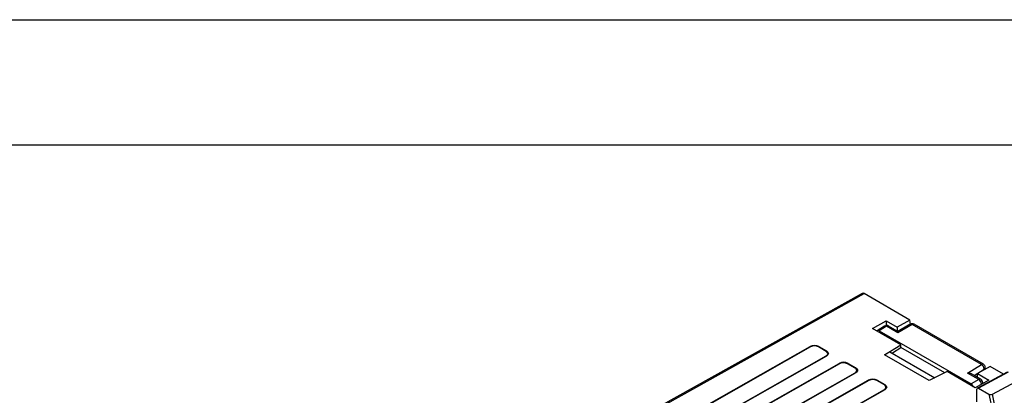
# Model space of a CAD drawing. Header units: millimetres. Extents: x 0 to 699, y 0 to 540.
# Tile 19 of 38: x 195 to 320, y 492 to 540. Entities that reach past the tile are written whole.
import ezdxf

# ---------------------------------------------------------------- set-up
doc = ezdxf.new("R2010")
doc.units = ezdxf.units.MM
doc.header["$LTSCALE"] = 2.5
doc.layers.add('TEXT', color=140, linetype='Continuous', lineweight=25)

msp = doc.modelspace()

# ---------------------------------------------------------------- linework, layer by layer
at = {"color": 7, "linetype": 'Continuous'}
msp.add_line((0.006, 539.757), (698.506, 539.757), dxfattribs=at)
for p, q in [((302.162, 505.022), (240.459, 470.634)), ((240.712, 470.611), (302.398, 504.989)), ((308.2, 501.64), (302.398, 504.989)), ((303.456, 500.568), (305.178, 501.545)), ((304.969, 500.863), (304.04, 500.289)), ((305.178, 501.545), (306.592, 500.728)), ((305.178, 501.545), (305.178, 500.93)), ((306.657, 500.193), (305.482, 500.871)), ((308.2, 501.64), (306.592, 500.728)), ((308.47, 501.071), (306.651, 500.02)), ((308.226, 501.099), (306.657, 500.193)), ((308.267, 501.114), (308.2, 501.64)), ((317.259, 495.997), (308.47, 501.071)), ((317.265, 496.001), (308.476, 501.074)), ((317.515, 496.025), (308.726, 501.099)), ((307.028, 498.506), (303.456, 500.568)), ((305.226, 500.843), (304.294, 500.267)), ((304.294, 500.267), (315.962, 493.531)), ((306.651, 500.02), (305.226, 500.843)), ((306.651, 500.028), (305.232, 500.846)), ((306.592, 500.728), (306.592, 500.23)), ((306.651, 500.02), (306.651, 500.028)), ((304.978, 497.215), (307.028, 498.506)), ((307.052, 498.091), (307.028, 498.506)), ((274.053, 486.095), (295.529, 498.277)), ((295.59, 498.231), (274.114, 486.05)), ((297.567, 497.666), (296.598, 498.226)), ((296.659, 498.271), (297.628, 497.711)), ((310.635, 493.95), (304.978, 497.215)), ((305.64, 497.621), (304.987, 497.21)), ((305.64, 497.621), (311.36, 494.32)), ((307.052, 498.091), (305.988, 497.421)), ((312.611, 494.959), (307.047, 498.171)), ((276.091, 484.908), (297.567, 497.089)), ((297.628, 497.065), (276.152, 484.883)), ((277.749, 483.962), (299.225, 496.143)), ((299.286, 496.097), (277.81, 483.916)), ((301.263, 495.532), (300.294, 496.092)), ((300.355, 496.137), (301.324, 495.577)), ((315.502, 494.911), (317.259, 495.997)), ((279.787, 482.774), (301.263, 494.956)), ((301.325, 494.931), (279.849, 482.749)), ((312.909, 495.111), (310.635, 493.95)), ((316.481, 493.049), (312.909, 495.111)), ((316.926, 494.088), (315.502, 494.911)), ((317.183, 494.117), (316.008, 494.795)), ((316.345, 494.601), (317.624, 495.392)), ((320.515, 495.025), (316.769, 493.011)), ((316.774, 494.353), (316.789, 494.842)), ((318.395, 495.754), (316.789, 494.842)), ((316.789, 494.842), (318.203, 494.026)), ((320.661, 495.008), (316.916, 492.995)), ((317.636, 495.323), (317.624, 495.392)), ((317.801, 495.416), (317.758, 495.674)), ((320.071, 494.787), (318.395, 495.754)), ((281.445, 481.828), (302.921, 494.009)), ((302.982, 493.963), (281.506, 481.782)), ((304.959, 493.399), (303.99, 493.958)), ((304.051, 494.003), (305.021, 493.444)), ((316.926, 494.088), (315.962, 493.531)), ((318.203, 494.026), (316.481, 493.049)), ((317.433, 493.589), (317.433, 493.684)), ((318.659, 492.225), (322.226, 494.122)), ((283.484, 480.64), (304.96, 492.822)), ((305.021, 492.797), (283.545, 480.616)), ((316.704, 491.245), (316.704, 492.872)), ((316.916, 492.995), (318.23, 492.236)), ((318.23, 492.236), (318.665, 490.113)), ((319.133, 489.912), (318.659, 492.225))]:
    msp.add_line(p, q)
at = {"flags": 128}
for points in [[(297.567, 497.089), (297.703, 497.199), (297.771, 497.329), (297.757, 497.468), (297.668, 497.592), (297.567, 497.666)], [(297.628, 497.711), (297.797, 497.569), (297.846, 497.48), (297.862, 497.387), (297.846, 497.294), (297.797, 497.205), (297.628, 497.065)], [(301.263, 494.956), (301.4, 495.065), (301.467, 495.195), (301.454, 495.334), (301.365, 495.458), (301.263, 495.532)], [(301.324, 495.577), (301.493, 495.435), (301.542, 495.346), (301.559, 495.253), (301.542, 495.16), (301.493, 495.072), (301.325, 494.931)], [(304.96, 492.822), (305.096, 492.931), (305.163, 493.061), (305.15, 493.2), (305.061, 493.324), (304.959, 493.399)], [(305.021, 493.444), (305.189, 493.301), (305.238, 493.212), (305.255, 493.119), (305.238, 493.027), (305.189, 492.938), (305.021, 492.797)]]:
    msp.add_lwpolyline(points, dxfattribs=at)
for centre, radius, start, end in [((305.081, 500.647), 0.244, 53.48924, 117.32586), ((305.231, 500.479), 0.464, 57.33305, 124.23335), ((305.379, 500.642), 0.251, 65.69288, 125.61758), ((308.324, 500.876), 0.243, 53.04245, 113.6797), ((308.475, 500.678), 0.489, 59.18121, 120.52828), ((308.715, 500.661), 0.478, 119.99918, 120.85781), ((308.622, 500.878), 0.245, 64.78089, 126.52957), ((305.471, 500.433), 0.478, 119.99918, 120.85781), ((296.088, 497.175), 1.235, 62.48453, 116.92308), ((295.356, 497.982), 0.341, 46.76748, 59.58125), ((296.089, 497.26), 1.092, 62.20505, 117.2009), ((296.829, 497.975), 0.341, 119.99062, 132.77616), ((297.799, 497.416), 0.341, 119.99062, 132.77616), ((297.515, 496.873), 0.222, 59.35843, 76.42548), ((299.784, 495.041), 1.235, 62.48453, 116.92308), ((299.052, 495.848), 0.341, 46.76748, 59.58125), ((299.785, 495.126), 1.092, 62.20505, 117.2009), ((300.525, 495.842), 0.341, 119.99062, 132.77616), ((316.882, 495.37), 0.731, 30.08014, 59.00861), ((317.41, 495.804), 0.245, 64.82608, 126.52527), ((317.335, 495.645), 0.419, 3.83595, 64.7014), ((301.495, 495.282), 0.341, 119.99062, 132.77616), ((301.211, 494.739), 0.222, 59.35843, 76.42548), ((316.914, 495.356), 0.712, 2.90994, 32.37102), ((317.451, 495.647), 0.308, 304.2106, 5.05121), ((303.48, 492.908), 1.235, 62.48453, 116.92308), ((302.748, 493.715), 0.341, 46.76748, 59.58125), ((303.481, 492.993), 1.092, 62.20505, 117.2009), ((304.222, 493.708), 0.341, 119.99062, 132.77616), ((305.191, 493.148), 0.341, 119.99062, 132.77616), ((317.171, 493.678), 0.478, 119.99918, 120.85781), ((316.484, 493.423), 0.799, 5.63233, 56.352), ((317.079, 493.887), 0.252, 65.73768, 125.61367), ((316.514, 493.441), 0.774, 4.78745, 57.2693), ((316.995, 493.719), 0.437, 355.33872, 64.8056), ((317.239, 493.688), 0.194, 319.65209, 358.69786), ((304.907, 492.606), 0.222, 59.35843, 76.42548)]:
    msp.add_arc(centre, radius, start, end)
for centre, major_axis, ratio, start_param, end_param in [((302.441, 504.605), (-0.291, 0.409), 0.502582, 5.4516004, 6.2281526), ((304.294, 499.858), (-0.25, 0.433), 0.5772057, 5.4980207, 6.4823988), ((306.657, 499.616), (0, 0.577), 0.0149839, 0.0086498, 0.7766671), ((315.508, 494.506), (0.701, 0.011), 0.5772945, 0.7681042, 1.5708744), ((315.961, 493.123), (-0.25, 0.433), 0.5775574, 4.513338, 5.4977162), ((316.916, 492.75), (-0.15, 0.26), 0.5772057, 5.4980207, 7.0685124), ((318.444, 492.354), (0.306, -0.013), 0.5635883, 3.9664898, 5.5198328)]:
    msp.add_ellipse(centre, major_axis=major_axis, ratio=ratio, start_param=start_param, end_param=end_param)
at = {"layer": 'TEXT'}
msp.add_line((15.875, 523.875), (682.625, 523.875), dxfattribs=at)

doc.saveas('drawing.dxf')
